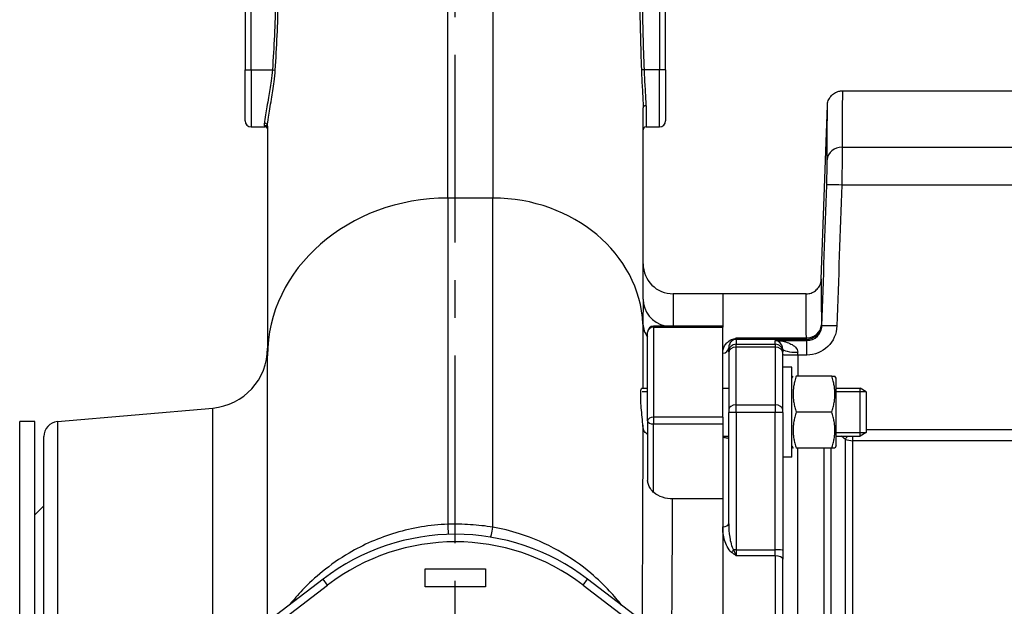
# Model space of a CAD drawing. Header units: millimetres. Extents: x 0 to 5940, y 0 to 4200.
# Tile 36 of 51: x 2069 to 2397, y 2463 to 2658. Entities that reach past the tile are written whole.
import ezdxf

# ---------------------------------------------------------------- set-up
doc = ezdxf.new("R2010")
doc.units = ezdxf.units.MM
doc.header["$LTSCALE"] = 50
doc.linetypes.add('MITTE', pattern=[2, 1.25, -0.25, 0.25, -0.25])
doc.layers.add('02-LINIE-035', color=2, linetype='CONTINUOUS')
doc.layers.add('05-ACHSE', color=1, linetype='MITTE')

msp = doc.modelspace()

# ---------------------------------------------------------------- linework, layer by layer
at = {"layer": '02-LINIE-035'}
for p, q in [((2143.78, 2672.43), (2143.78, 2641.43)), ((2145.78, 2641.43), (2145.78, 2672.43)), ((2281.78, 2672.43), (2281.78, 2641.43)), ((2283.78, 2641.43), (2283.78, 2672.43)), ((2211.28, 2598.77), (2211.28, 2663.82)), ((2226.28, 2663.82), (2226.28, 2598.77)), ((2143.78, 2641.43), (2145.78, 2641.43)), ((2143.78, 2624.43), (2143.78, 2641.43)), ((2145.78, 2641.43), (2152.89, 2641.43)), ((2145.78, 2641.43), (2145.78, 2622.43)), ((2152.89, 2641.43), (2153.85, 2641.37)), ((2276.7, 2641.43), (2275.71, 2641.4)), ((2281.78, 2641.43), (2276.7, 2641.43)), ((2281.78, 2622.43), (2281.78, 2641.43)), ((2283.78, 2641.43), (2281.78, 2641.43)), ((2283.78, 2641.43), (2283.78, 2624.43)), ((2342.61, 2634.43), (2450.91, 2634.43)), ((2276.28, 2565.17), (2276.28, 2628.84)), ((2277.28, 2629.47), (2277.28, 2622.43)), ((2335.59, 2571.76), (2337.61, 2629.61)), ((2145.78, 2622.43), (2150.42, 2622.43)), ((2150.28, 2622.85), (2150.28, 2623.65)), ((2151.28, 2622.72), (2151.28, 2546.28)), ((2277.28, 2622.43), (2281.78, 2622.43)), ((2342.58, 2615.72), (2450.78, 2615.72)), ((2450.78, 2603.12), (2342.39, 2603.12)), ((2211.28, 2598.77), (2211.28, 2490.25)), ((2226.28, 2598.77), (2211.28, 2598.77)), ((2226.28, 2489.3), (2226.28, 2598.77)), ((2286.28, 2566.93), (2286.28, 2556.22)), ((2302.78, 2566.93), (2286.28, 2566.93)), ((2302.78, 2566.93), (2302.78, 2556.22)), ((2302.78, 2566.93), (2302.78, 2556.22)), ((2330.59, 2566.93), (2302.78, 2566.93)), ((2277.78, 2524.64), (2277.78, 2554.22)), ((2279.78, 2555.79), (2279.78, 2556.22)), ((2302.78, 2556.22), (2279.78, 2556.22)), ((2279.78, 2555.79), (2279.78, 2525.88)), ((2279.78, 2555.79), (2302.78, 2555.79)), ((2302.78, 2556.22), (2302.78, 2555.79)), ((2302.78, 2525.88), (2302.78, 2555.79)), ((2307.28, 2552.23), (2330.62, 2552.23)), ((2307.28, 2552.23), (2307.28, 2551.75)), ((2330.62, 2551.75), (2307.28, 2551.75)), ((2307.28, 2551.75), (2307.28, 2550.15)), ((2307.28, 2550.15), (2320.28, 2550.15)), ((2307.28, 2549.19), (2307.28, 2550.15)), ((2320.28, 2550.15), (2320.28, 2551.4)), ((2320.28, 2551.4), (2330.8, 2551.4)), ((2320.28, 2550.15), (2320.28, 2549.19)), ((2330.62, 2551.75), (2330.62, 2552.23)), ((2330.8, 2546.57), (2330.8, 2551.4)), ((2304.78, 2547.65), (2304.78, 2548.95)), ((2304.78, 2547.65), (2304.78, 2547.29)), ((2304.78, 2547.29), (2304.78, 2528.34)), ((2320.28, 2549.19), (2307.28, 2549.19)), ((2307.28, 2529.96), (2307.28, 2549.19)), ((2320.28, 2549.19), (2320.28, 2529.96)), ((2322.78, 2548.56), (2322.78, 2547.65)), ((2322.78, 2547.29), (2322.78, 2547.65)), ((2322.78, 2528.34), (2322.78, 2547.29)), ((2327.78, 2546.57), (2327.78, 2547.48)), ((2330.8, 2546.57), (2327.78, 2546.57)), ((2327.78, 2546.57), (2327.78, 2539.57)), ((2151.28, 2457.91), (2151.28, 2546.28)), ((2325.78, 2542.57), (2322.78, 2542.57)), ((2325.78, 2512.57), (2325.78, 2542.57)), ((2325.78, 2538.82), (2326.21, 2539.57)), ((2339.07, 2539.57), (2327.28, 2539.57)), ((2339.07, 2539.57), (2340.15, 2539.57)), ((2340.58, 2538.82), (2340.15, 2539.57)), ((2340.58, 2516.32), (2340.58, 2538.82)), ((2275.85, 2535.57), (2277.78, 2535.57)), ((2277.78, 2534.37), (2275.96, 2534.37)), ((2302.78, 2535.57), (2304.78, 2535.57)), ((2340.58, 2535.57), (2348.58, 2535.57)), ((2350.54, 2534.37), (2340.58, 2534.37)), ((2348.58, 2519.57), (2348.58, 2535.57)), ((2350.58, 2534.34), (2348.58, 2535.57)), ((2350.58, 2534.34), (2350.58, 2520.8)), ((2081.34, 2524.42), (2133.02, 2528.94)), ((2133.02, 2450.07), (2133.02, 2528.94)), ((2304.78, 2528.34), (2304.78, 2527.41)), ((2304.78, 2490.44), (2304.78, 2527.41)), ((2307.28, 2529.96), (2320.28, 2529.96)), ((2307.28, 2527.5), (2307.28, 2529.96)), ((2320.28, 2527.5), (2307.28, 2527.5)), ((2307.28, 2527.5), (2307.28, 2481.74)), ((2320.28, 2529.96), (2320.28, 2527.5)), ((2320.28, 2481.74), (2320.28, 2527.5)), ((2322.78, 2527.41), (2322.78, 2528.34)), ((2322.78, 2527.41), (2322.78, 2481.65)), ((2339.07, 2527.57), (2327.28, 2527.57)), ((2068.78, 2304.43), (2068.78, 2524.43)), ((2073.78, 2524.43), (2068.78, 2524.43)), ((2073.78, 2304.43), (2073.78, 2524.43)), ((2081.34, 2524.42), (2081.34, 2304.45)), ((2277.78, 2524.64), (2277.78, 2504.83)), ((2279.78, 2525.88), (2279.78, 2523.64)), ((2302.78, 2525.88), (2279.78, 2525.88)), ((2279.78, 2523.64), (2302.78, 2523.64)), ((2279.78, 2500.87), (2279.78, 2523.64)), ((2302.78, 2525.88), (2302.78, 2523.64)), ((2302.78, 2523.64), (2302.78, 2498.69)), ((2340.58, 2520.78), (2350.54, 2520.78)), ((2350.58, 2520.8), (2348.58, 2519.57)), ((2350.58, 2521.75), (2417.78, 2521.75)), ((2076.78, 2309.43), (2076.78, 2519.43)), ((2302.78, 2519.57), (2304.78, 2519.57)), ((2340.58, 2519.57), (2348.58, 2519.57)), ((2343.55, 2518.58), (2343.55, 2309.3)), ((2346.05, 2518.06), (2346.05, 2519.57)), ((2417.78, 2518.06), (2346.05, 2518.06)), ((2346.05, 2309.3), (2346.05, 2518.06)), ((2325.78, 2516.32), (2326.21, 2515.57)), ((2339.07, 2515.57), (2327.28, 2515.57)), ((2327.78, 2315.15), (2327.78, 2515.57)), ((2336.44, 2515.57), (2336.44, 2315.15)), ((2338.94, 2315.15), (2338.94, 2515.57)), ((2340.15, 2515.57), (2339.07, 2515.57)), ((2340.58, 2516.32), (2340.15, 2515.57)), ((2325.78, 2512.57), (2322.78, 2512.57)), ((2302.78, 2498.69), (2286.11, 2498.69)), ((2302.78, 2498.69), (2302.78, 2438.62)), ((2302.78, 2498.69), (2302.78, 2489.46)), ((2073.78, 2493.43), (2076.78, 2496.43)), ((2302.78, 2489.46), (2302.78, 2438.62)), ((2307.28, 2481.74), (2320.28, 2481.74)), ((2307.28, 2481.74), (2307.28, 2479.77)), ((2320.28, 2479.77), (2320.28, 2481.74)), ((2322.78, 2481.65), (2322.78, 2478.7)), ((2320.28, 2479.77), (2307.28, 2479.77)), ((2320.28, 2479.77), (2320.28, 2349.1)), ((2322.78, 2350.17), (2322.78, 2478.7)), ((2203.78, 2469.43), (2203.78, 2475.43)), ((2203.78, 2475.43), (2223.78, 2475.43)), ((2223.78, 2475.43), (2223.78, 2469.43)), ((2169.74, 2472.03), (2117.95, 2432.43)), ((2171.26, 2470.04), (2169.74, 2472.03)), ((2256.29, 2470.04), (2257.81, 2472.03)), ((2309.6, 2432.43), (2257.81, 2472.03)), ((2120.24, 2431.04), (2171.26, 2470.04)), ((2223.78, 2469.43), (2203.78, 2469.43)), ((2256.29, 2470.04), (2307.32, 2431.04))]:
    msp.add_line(p, q, dxfattribs=at)
for centre, radius, start, end in [((2145.78, 2624.43), 2, 180, 270), ((2277.28, 2621.43), 1, 90, 180), ((2281.78, 2624.43), 2, 270, 0), ((2286.28, 2576.93), 10, 180, 270), ((2279.78, 2554.22), 2, 90, 180), ((2131.28, 2548.86), 20, 275, 0), ((2081.78, 2519.43), 5, 95, 180), ((2213.78, 2414.43), 72.5, 52.6006, 127.3994), ((2213.78, 2414.43), 70, 52.6006, 127.3994)]:
    msp.add_arc(centre, radius, start, end, dxfattribs=at)
for centre, major_axis, ratio, start_param, end_param in [((2277.28, 2628.84), (-1, 0), 0.629783, 4.712389, 6.283185), ((2150.28, 2622.72), (1, 0), 0.935954, 0, 1.570796), ((2150.28, 2621.87), (1, 0), 0.978129, 0, 1.570796), ((2342.58, 2611.35), (-5, 0.01), 0.87525, 4.713652, 6.244949), ((2342.39, 2602.94), (-5, 0.17), 0.034879, 4.713583, 6.262886), ((2211.28, 2546.28), (-60, 0), 0.874832, 4.712389, 6.283185), ((2226.28, 2555.03), (50, 0), 0.874832, 0.042424, 1.570796), ((2286.28, 2565.17), (-10, 0), 0.92758, 0, 1.304124), ((2286.23, 2557.26), (-10, 0.01), 0.878906, 0.043086, 0.565639), ((2330.62, 2556.75), (5, 0.01), 0.903572, 4.710499, 6.242237), ((2330.62, 2556.75), (-4.53, -2.12), 0.999258, 1.133603, 2.668901), ((2279.78, 2554.22), (-2, 0), 0.785302, 4.712389, 6.283185), ((2340.79, 2556.06), (-5, 0.17), 0.034879, 4.713582, 6.262301), ((2307.28, 2547.65), (-2.5, 0), 0.999391, 4.712389, 6.283185), ((2305.73, 2553.48), (0.73, -1.86), 0.603842, 5.704409, 6.242057), ((2307.28, 2549.25), (2.5, 0), 0.999391, 1.570796, 1.921566), ((2320.28, 2547.65), (2.5, 0), 0.999391, 0, 1.570796), ((2332.76, 2552.7), (-1.51, 3.08), 0.682096, 1.543905, 1.660051), ((2302.78, 2548.95), (2, 0), 0.870616, 4.712389, 6.283185), ((2307.28, 2547.29), (-2.5, 0), 0.759194, 4.712389, 6.283185), ((2320.28, 2547.29), (2.5, 0), 0.759194, 0, 1.570796), ((2327.78, 2548.56), (-5, 0), 0.216056, 0, 1.570796), ((2327.78, 2546.75), (-5, 0), 0.034899, 0, 1.570796), ((2307.28, 2528.34), (-2.5, 0), 0.650865, 4.712389, 6.283185), ((2307.28, 2527.41), (-2.5, 0), 0.034899, 4.712389, 6.283185), ((2320.28, 2528.34), (2.5, 0), 0.650865, 0, 1.570796), ((2320.28, 2527.41), (2.5, 0), 0.034899, 0, 1.570796), ((2279.78, 2524.64), (-2, 0), 0.619112, 4.712389, 6.283185), ((2279.78, 2524.64), (-2, 0), 0.5, 0, 1.570796), ((2346.05, 2521.93), (3.05, 3.96), 0.021275, 3.722971, 4.092045), ((2346.05, 2521.93), (-5, 0), 0.773341, 1.047198, 1.570796), ((2211.28, 2491.89), (0.16, -5), 0.011244, 5.047618, 6.283185), ((2226.28, 2490.92), (-0.81, -4.93), 0.055225, 0, 1.244929), ((2302.78, 2490.44), (2, 0), 0.491963, 4.712389, 6.283185), ((2305.73, 2481.8), (-1.26, -1.55), 0.292558, 1.225914, 1.763561), ((2307.28, 2481.65), (2.5, 0), 0.034899, 1.570796, 1.921566), ((2320.28, 2481.65), (2.5, 0), 0.034899, 0, 1.570796), ((2320.28, 2478.7), (2.5, 0), 0.428436, 0, 1.570796)]:
    msp.add_ellipse(centre, major_axis=major_axis, ratio=ratio, start_param=start_param, end_param=end_param, dxfattribs=at)
for points, knots in [([(2153.89, 2664.32), (2153.83, 2660.5), (2153.72, 2656.69), (2153.37, 2649.06), (2153.15, 2645.24), (2152.89, 2641.43)], [0, 0, 0, 0, 1.145556, 1.145556, 2.291111, 2.291111, 2.291111, 2.291111]), ([(2153.85, 2641.37), (2154.1, 2645.19), (2154.32, 2649.01), (2154.66, 2656.65), (2154.78, 2660.48), (2154.83, 2664.31)], [-2.291111, -2.291111, -2.291111, -2.291111, -1.145556, -1.145556, 0, 0, 0, 0]), ([(2275.17, 2664.36), (2275.2, 2660.53), (2275.27, 2656.7), (2275.46, 2649.05), (2275.59, 2645.22), (2275.71, 2641.4)], [-2.2938, -2.2938, -2.2938, -2.2938, -1.1469, -1.1469, 0, 0, 0, 0]), ([(2276.7, 2641.43), (2276.57, 2645.26), (2276.45, 2649.08), (2276.25, 2656.72), (2276.18, 2660.54), (2276.15, 2664.37)], [0, 0, 0, 0, 1.1469, 1.1469, 2.2938, 2.2938, 2.2938, 2.2938]), ([(2152.89, 2641.43), (2152.8, 2640.2), (2152.67, 2638.96), (2152.26, 2635.82), (2151.94, 2633.95), (2151.22, 2630.04), (2150.83, 2628.08), (2150.39, 2625.31), (2150.28, 2624.34), (2150.28, 2623.65)], [0, 0, 0, 0, 0.391946, 0.391946, 1.019061, 1.019061, 1.821816, 1.821816, 2.438018, 2.438018, 2.438018, 2.438018]), ([(2151.28, 2622.72), (2151.28, 2623.43), (2151.38, 2624.44), (2151.82, 2627.33), (2152.2, 2629.38), (2152.91, 2633.49), (2153.23, 2635.45), (2153.63, 2638.76), (2153.76, 2640.06), (2153.85, 2641.37)], [-2.438018, -2.438018, -2.438018, -2.438018, -1.821816, -1.821816, -1.019061, -1.019061, -0.391946, -0.391946, 0, 0, 0, 0]), ([(2275.71, 2641.4), (2275.75, 2640.2), (2275.81, 2638.99), (2275.98, 2635.79), (2276.11, 2633.84), (2276.25, 2630.9), (2276.28, 2629.83), (2276.28, 2628.84)], [-1.363887, -1.363887, -1.363887, -1.363887, -1.002266, -1.002266, -0.385487, -0.385487, 0, 0, 0, 0]), ([(2277.28, 2629.47), (2277.28, 2630.42), (2277.24, 2631.44), (2277.11, 2634.24), (2276.98, 2636.1), (2276.8, 2639.15), (2276.74, 2640.29), (2276.7, 2641.43)], [0, 0, 0, 0, 0.385487, 0.385487, 1.002266, 1.002266, 1.363887, 1.363887, 1.363887, 1.363887]), ([(2337.61, 2629.61), (2337.63, 2630.15), (2337.74, 2630.69), (2338.12, 2631.7), (2338.4, 2632.19), (2339.08, 2633.02), (2339.5, 2633.39), (2340.42, 2633.96), (2340.94, 2634.18), (2341.84, 2634.39), (2342.22, 2634.43), (2342.61, 2634.43)], [0, 0, 0, 0, 0.1619919, 0.1619919, 0.3245381, 0.3245381, 0.4870642, 0.4870642, 0.649591, 0.649591, 0.7647988, 0.7647988, 0.7647988, 0.7647988]), ([(2342.61, 2634.43), (2342.61, 2634.43), (2342.61, 2634.04), (2342.61, 2633.25), (2342.61, 2632.45), (2342.6, 2631.25), (2342.6, 2629.67), (2342.6, 2626.52), (2342.59, 2621.89), (2342.58, 2615.72)], [0.5000171, 0.5000171, 0.5000171, 0.5000171, 0.625, 0.625, 0.625, 0.75, 0.75, 0.75, 1, 1, 1, 1]), ([(2337.59, 2611.52), (2337.6, 2617.48), (2337.6, 2621.96), (2337.61, 2625), (2337.61, 2626.53), (2337.61, 2627.69), (2337.61, 2628.46), (2337.61, 2629.23), (2337.61, 2629.61), (2337.61, 2629.61)], [0, 0, 0, 0, 0.25, 0.25, 0.25, 0.375, 0.375, 0.375, 0.4999829, 0.4999829, 0.4999829, 0.4999829]), ([(2151.28, 2621.8), (2151.27, 2621.83), (2151.27, 2621.87), (2151.19, 2622.02), (2151.12, 2622.14), (2150.86, 2622.34), (2150.69, 2622.41), (2150.5, 2622.43), (2150.46, 2622.43), (2150.42, 2622.43)], [0.1677977, 0.1677977, 0.1677977, 0.1677977, 0.2516267, 0.2516267, 0.3355023, 0.3355023, 0.4029497, 0.4029497, 0.4193778, 0.4193778, 0.4193778, 0.4193778]), ([(2342.58, 2615.72), (2342.58, 2614.46), (2342.56, 2612.61), (2342.53, 2610.44), (2342.5, 2608.27), (2342.45, 2605.72), (2342.39, 2603.12)], [0, 0, 0, 0, 0.499805, 0.499805, 0.499805, 1, 1, 1, 1]), ([(2337.4, 2603.12), (2337.45, 2604.85), (2337.5, 2606.55), (2337.54, 2608), (2337.55, 2608.65), (2337.56, 2609.26), (2337.57, 2609.81), (2337.58, 2610.48), (2337.59, 2611.06), (2337.59, 2611.52)], [0, 0, 0, 0, 0.499378, 0.499378, 0.499378, 0.724627, 0.724627, 0.724627, 1, 1, 1, 1]), ([(2330.59, 2566.93), (2331.13, 2566.93), (2331.68, 2567.02), (2332.71, 2567.37), (2333.2, 2567.63), (2334.06, 2568.29), (2334.44, 2568.69), (2335.04, 2569.59), (2335.28, 2570.1), (2335.52, 2570.99), (2335.58, 2571.38), (2335.59, 2571.76)], [0, 0, 0, 0, 0.1619919, 0.1619919, 0.3245381, 0.3245381, 0.4870642, 0.4870642, 0.6495911, 0.6495911, 0.7647988, 0.7647988, 0.7647988, 0.7647988]), ([(2335.59, 2571.76), (2335.59, 2571.76), (2335.59, 2571.76), (2335.59, 2571.76), (2335.59, 2571.76), (2335.59, 2571.44), (2335.59, 2570.79), (2335.59, 2570.14), (2335.59, 2569.17), (2335.6, 2567.9), (2335.6, 2565.35), (2335.61, 2561.59), (2335.62, 2556.57)], [0.4995978, 0.4995978, 0.4995978, 0.4995978, 0.4999988, 0.4999988, 0.4999988, 0.6250046, 0.6250046, 0.6250046, 0.75, 0.75, 0.75, 1, 1, 1, 1]), ([(2330.62, 2552.23), (2330.61, 2557.09), (2330.6, 2560.73), (2330.6, 2563.2), (2330.6, 2564.43), (2330.6, 2565.36), (2330.6, 2565.99), (2330.59, 2566.62), (2330.59, 2566.93), (2330.59, 2566.93), (2330.59, 2566.93), (2330.59, 2566.93), (2330.59, 2566.93)], [0, 0, 0, 0, 0.25, 0.25, 0.25, 0.375, 0.375, 0.375, 0.5, 0.5, 0.5, 0.500401, 0.500401, 0.500401, 0.500401]), ([(2276.28, 2565.17), (2276.28, 2564.27), (2276.27, 2563.34), (2276.26, 2561.52), (2276.25, 2560.63), (2276.24, 2559.15), (2276.24, 2558.58), (2276.23, 2557.63), (2276.23, 2557.26), (2276.23, 2556.89)], [0, 0, 0, 0, 0.659127, 0.659127, 1.253269, 1.253269, 1.624608, 1.624608, 1.856695, 1.856695, 1.856695, 1.856695]), ([(2340.79, 2556.24), (2340.7, 2553.66), (2339.59, 2551.17), (2337.75, 2549.39), (2335.92, 2547.61), (2333.39, 2546.57), (2330.8, 2546.57)], [0, 0, 0, 0, 0.5, 0.5, 0.5, 1, 1, 1, 1]), ([(2330.8, 2551.4), (2332.1, 2551.4), (2333.37, 2551.92), (2335.2, 2553.7), (2335.75, 2554.95), (2335.79, 2556.24)], [0, 0, 0, 0, 0.5, 0.5, 1, 1, 1, 1]), ([(2302.78, 2547.2), (2302.78, 2548.05), (2302.98, 2548.86), (2303.41, 2549.63), (2303.62, 2550.01), (2303.9, 2550.38), (2304.26, 2550.74), (2304.63, 2551.09), (2305.08, 2551.42), (2305.73, 2551.68)], [0, 0, 0, 0, 0.5, 0.5, 0.5, 0.75, 0.75, 0.75, 1, 1, 1, 1]), ([(2306.42, 2551.6), (2306.02, 2551.43), (2305.8, 2551.23), (2305.6, 2551.04), (2305.59, 2551.02), (2305.58, 2551.01), (2305.56, 2551), (2305.38, 2550.8), (2305.24, 2550.59), (2305.13, 2550.38), (2305.12, 2550.37), (2305.12, 2550.35), (2305.11, 2550.34), (2304.88, 2549.9), (2304.78, 2549.43), (2304.78, 2548.95)], [0, 0, 0, 0, 0.234382, 0.234382, 0.234382, 0.25, 0.25, 0.25, 0.486601, 0.486601, 0.486601, 0.5, 0.5, 0.5, 1, 1, 1, 1]), ([(2305.73, 2551.68), (2306.23, 2551.87), (2306.75, 2552.05), (2307.27, 2552.23), (2307.27, 2552.23), (2307.28, 2552.23), (2307.28, 2552.23)], [0, 0, 0, 0, 0.99332, 0.99332, 0.99332, 1, 1, 1, 1]), ([(2307.28, 2552.23), (2307.28, 2552.23), (2307.28, 2552.23), (2307.27, 2552.22), (2306.99, 2551.93), (2306.71, 2551.73), (2306.42, 2551.6)], [0, 0, 0, 0, 0.00645, 0.00645, 0.00645, 1, 1, 1, 1]), ([(2320.28, 2551.4), (2321.12, 2551.38), (2321.96, 2551.29), (2322.79, 2551.13), (2323.42, 2551.01), (2324.05, 2550.83), (2324.66, 2550.6), (2324.81, 2550.54), (2324.96, 2550.48), (2325.11, 2550.42), (2325.65, 2550.18), (2326.17, 2549.89), (2326.64, 2549.5), (2326.75, 2549.41), (2326.86, 2549.31), (2326.97, 2549.2), (2327.42, 2548.75), (2327.78, 2548.17), (2327.78, 2547.48)], [0, 0, 0, 0, 0.282947, 0.282947, 0.282947, 0.5, 0.5, 0.5, 0.553468, 0.553468, 0.553468, 0.75, 0.75, 0.75, 0.797842, 0.797842, 0.797842, 1, 1, 1, 1]), ([(2322.78, 2548.56), (2322.78, 2549), (2322.69, 2549.3), (2322.59, 2549.56), (2322.57, 2549.6), (2322.56, 2549.64), (2322.54, 2549.67), (2322.53, 2549.7), (2322.52, 2549.72), (2322.51, 2549.74), (2322.47, 2549.84), (2322.42, 2549.92), (2322.37, 2550), (2322.22, 2550.25), (2322.06, 2550.45), (2321.89, 2550.61), (2321.83, 2550.67), (2321.78, 2550.72), (2321.72, 2550.77), (2321.52, 2550.93), (2321.32, 2551.05), (2321.11, 2551.15), (2320.84, 2551.28), (2320.56, 2551.36), (2320.28, 2551.4)], [0, 0, 0, 0, 0.151458, 0.151458, 0.151458, 0.174623, 0.174623, 0.174623, 0.189563, 0.189563, 0.189563, 0.25, 0.25, 0.25, 0.437254, 0.437254, 0.437254, 0.5, 0.5, 0.5, 0.712215, 0.712215, 0.712215, 1, 1, 1, 1]), ([(2276.19, 2523.25), (2276.15, 2523.83), (2276.09, 2524.46), (2275.95, 2526.12), (2275.84, 2527.17), (2275.66, 2529.25), (2275.58, 2530.26), (2275.48, 2532.1), (2275.47, 2532.93), (2275.5, 2534.29), (2275.55, 2534.82), (2275.69, 2535.43), (2275.77, 2535.57), (2275.85, 2535.57)], [-3.594029, -3.594029, -3.594029, -3.594029, -3.385571, -3.385571, -3.068501, -3.068501, -2.756925, -2.756925, -2.446996, -2.446996, -2.132899, -2.132899, -1.870434, -1.870434, -1.870434, -1.870434]), ([(2276.19, 2523.28), (2276.18, 2518.96), (2276.17, 2514.42), (2276.11, 2494.19), (2276.04, 2476.64), (2275.93, 2458.2)], [5.431675, 5.431675, 5.431675, 5.431675, 7.174026, 7.174026, 12.909968, 12.909968, 12.909968, 12.909968]), ([(2277.78, 2520.16), (2277.6, 2520.27), (2277.42, 2520.4), (2276.89, 2520.92), (2276.6, 2521.38), (2276.29, 2522.35), (2276.22, 2522.78), (2276.19, 2523.25)], [-0.5239352, -0.5239352, -0.5239352, -0.5239352, -0.418183, -0.418183, -0.16662, -0.16662, 0, 0, 0, 0]), ([(2304.78, 2518.85), (2304.78, 2518.83), (2304.73, 2518.82), (2304.52, 2518.84), (2304.31, 2518.89), (2303.87, 2518.98), (2303.67, 2519.03), (2303.31, 2519.08), (2303.16, 2519.1), (2302.92, 2519.11), (2302.85, 2519.11), (2302.78, 2519.11)], [0.3313934, 0.3313934, 0.3313934, 0.3313934, 0.4195606, 0.4195606, 0.5565138, 0.5565138, 0.649727, 0.649727, 0.7107946, 0.7107946, 0.7354672, 0.7354672, 0.7354672, 0.7354672]), ([(2279.78, 2500.87), (2279.58, 2501.02), (2279.4, 2501.21), (2279.04, 2501.63), (2278.86, 2501.88), (2278.45, 2502.57), (2278.24, 2503.02), (2278, 2503.69), (2277.92, 2503.94), (2277.83, 2504.35), (2277.8, 2504.51), (2277.78, 2504.7), (2277.78, 2504.74), (2277.78, 2504.79), (2277.78, 2504.8), (2277.78, 2504.81), (2277.78, 2504.82), (2277.78, 2504.82), (2277.78, 2504.83), (2277.78, 2504.83)], [-1.3356313, -1.3356313, -1.3356313, -1.3356313, -1.2395891, -1.2395891, -1.1300801, -1.1300801, -0.9498642, -0.9498642, -0.8458395, -0.8458395, -0.7768071, -0.7768071, -0.7598779, -0.7598779, -0.7550699, -0.7550699, -0.7521427, -0.7521427, -0.7516562, -0.7516562, -0.7516562, -0.7516562]), ([(2286.11, 2498.69), (2284.97, 2498.69), (2283.85, 2498.88), (2281.71, 2499.6), (2280.72, 2500.14), (2279.83, 2500.83), (2279.8, 2500.85), (2279.78, 2500.87)], [-1.1266337, -1.1266337, -1.1266337, -1.1266337, -0.7846157, -0.7846157, -0.4349965, -0.4349965, -0.4254858, -0.4254858, -0.4254858, -0.4254858]), ([(2211.28, 2490.25), (2205.38, 2490.05), (2199.5, 2489.07), (2188.37, 2485.78), (2183.14, 2483.46), (2175.22, 2478.81), (2172.26, 2476.73), (2167.14, 2472.57), (2164.94, 2470.52), (2161.4, 2466.82), (2159.98, 2465.18), (2158.7, 2463.59)], [-10.6042, -10.6042, -10.6042, -10.6042, -8.684954, -8.684954, -6.760011, -6.760011, -5.45302, -5.45302, -4.280208, -4.280208, -3.359089, -3.359089, -3.359089, -3.359089]), ([(2226.28, 2489.3), (2223.81, 2489.69), (2221.31, 2489.97), (2216.3, 2490.29), (2213.79, 2490.33), (2211.28, 2490.25)], [-1.506176, -1.506176, -1.506176, -1.506176, -0.753088, -0.753088, 0, 0, 0, 0]), ([(2269.1, 2463.4), (2267.91, 2464.92), (2266.59, 2466.47), (2263.28, 2470.03), (2261.2, 2472.03), (2255.67, 2476.71), (2252.01, 2479.29), (2244, 2483.79), (2239.64, 2485.7), (2232.21, 2488.05), (2229.25, 2488.78), (2226.28, 2489.3)], [-6.042336, -6.042336, -6.042336, -6.042336, -5.210533, -5.210533, -4.125307, -4.125307, -2.568503, -2.568503, -0.9963, -0.9963, 0, 0, 0, 0]), ([(2305.73, 2480.93), (2305.08, 2481.45), (2304.64, 2482.12), (2304.27, 2482.82), (2303.91, 2483.52), (2303.63, 2484.24), (2303.42, 2484.97), (2302.98, 2486.44), (2302.78, 2487.96), (2302.78, 2489.46)], [0, 0, 0, 0, 0.25, 0.25, 0.25, 0.5, 0.5, 0.5, 1, 1, 1, 1]), ([(2304.78, 2490.44), (2304.78, 2488.96), (2304.88, 2487.48), (2305.11, 2486), (2305.12, 2485.96), (2305.12, 2485.91), (2305.13, 2485.87), (2305.24, 2485.18), (2305.38, 2484.49), (2305.57, 2483.81), (2305.58, 2483.77), (2305.59, 2483.72), (2305.61, 2483.67), (2305.8, 2483), (2306.02, 2482.33), (2306.42, 2481.73)], [0, 0, 0, 0, 0.5, 0.5, 0.5, 0.515316, 0.515316, 0.515316, 0.75, 0.75, 0.75, 0.766696, 0.766696, 0.766696, 1, 1, 1, 1]), ([(2306.42, 2481.73), (2306.71, 2481.06), (2306.99, 2480.4), (2307.27, 2479.78), (2307.28, 2479.78), (2307.28, 2479.78), (2307.28, 2479.77)], [0, 0, 0, 0, 0.99355, 0.99355, 0.99355, 1, 1, 1, 1]), ([(2307.28, 2479.77), (2307.28, 2479.77), (2307.27, 2479.78), (2307.27, 2479.78), (2306.75, 2480.15), (2306.23, 2480.53), (2305.73, 2480.93)], [0, 0, 0, 0, 0.00668, 0.00668, 0.00668, 1, 1, 1, 1])]:
    msp.add_open_spline(points, degree=3, knots=knots, dxfattribs=at)
for points in [[(2342.61, 2634.43), (2342.61, 2634.43), (2342.61, 2634.43), (2342.61, 2634.43)], [(2150.28, 2622.85), (2150.28, 2622.57), (2150.33, 2622.44), (2150.42, 2622.44)], [(2335.79, 2556.24), (2336.33, 2571.86), (2336.86, 2587.49), (2337.4, 2603.12)], [(2342.39, 2603.12), (2341.86, 2587.49), (2341.32, 2571.86), (2340.79, 2556.24)], [(2276.23, 2556.89), (2276.23, 2551.02), (2276.22, 2543.83), (2276.21, 2535.6)], [(2335.62, 2556.57), (2335.67, 2556.46), (2335.73, 2556.35), (2335.79, 2556.24)], [(2343.55, 2518.58), (2343.11, 2518.91), (2342.67, 2519.24), (2342.24, 2519.57)], [(2285.82, 2450.62), (2285.96, 2467.71), (2286.05, 2484.06), (2286.11, 2498.69)]]:
    msp.add_open_spline(points, degree=3, dxfattribs=at)
for points in [[(2327.28, 2539.57), (2325.28, 2533.57), (2327.28, 2527.57)], [(2339.07, 2527.57), (2341.07, 2533.57), (2339.07, 2539.57)], [(2327.28, 2527.57), (2325.28, 2521.57), (2327.28, 2515.57)], [(2339.07, 2515.57), (2341.07, 2521.57), (2339.07, 2527.57)]]:
    msp.add_rational_spline(points, [1, 1.15470053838, 1], degree=2, dxfattribs=at)
at = {"layer": '05-ACHSE'}
msp.add_line((2213.78, 2183.96), (2213.78, 2727.43), dxfattribs=at)

doc.saveas('drawing.dxf')
